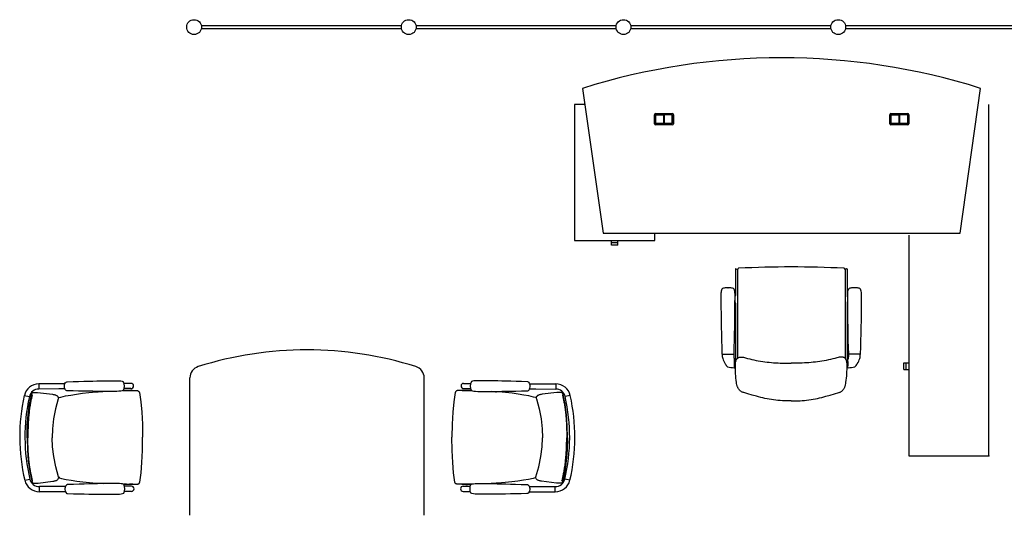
# Model space of a CAD drawing. Header units: millimetres. Extents: x 391350 to 515311, y -283575 to -199836.
# Tile 36 of 102: x 417280 to 422325, y -230721 to -228180. Entities that reach past the tile are written whole.
import ezdxf

# ---------------------------------------------------------------- set-up
doc = ezdxf.new("R2010")
doc.units = ezdxf.units.MM

msp = doc.modelspace()

# ---------------------------------------------------------------- linework, layer by layer
at = {"color": 0}
for p, q in [((418211.5, -228209.7), (419236.5, -228209.7)), ((419311.5, -228209.7), (420336.5, -228209.7)), ((420411.5, -228209.7), (421436.5, -228209.7)), ((421511.5, -228209.7), (422536.5, -228209.7)), ((419236.5, -228226.7), (418211.5, -228226.7)), ((420336.5, -228226.7), (419311.5, -228226.7)), ((421436.5, -228226.7), (420411.5, -228226.7)), ((422536.5, -228226.7), (421511.5, -228226.7)), ((420164.7, -228532.3), (420269.2, -229275.4)), ((422099.2, -229275.4), (422203.6, -228532.3)), ((420123.2, -228615.4), (420123.2, -229312.4)), ((420176.4, -228615.4), (420123.2, -228615.4)), ((422245.2, -230415.4), (422245.2, -228615.4)), ((420532.2, -228713.4), (420532.2, -228667.4)), ((420538.2, -228661.4), (420624.2, -228661.4)), ((420538.2, -228669.4), (420538.2, -228711.4)), ((420538.7, -228711.4), (420538.7, -228669.4)), ((420622.2, -228667.4), (420540.2, -228667.4)), ((420540.2, -228667.9), (420580.9, -228667.9)), ((420578.9, -228667.9), (420578.9, -228712.9)), ((420580.9, -228667.9), (420580.9, -228712.9)), ((420581.4, -228712.9), (420581.4, -228667.9)), ((420622.2, -228667.9), (420581.4, -228667.9)), ((420583.4, -228712.9), (420583.4, -228667.9)), ((420623.7, -228669.4), (420623.7, -228711.4)), ((420624.2, -228711.4), (420624.2, -228669.4)), ((420630.2, -228667.4), (420630.2, -228713.4)), ((421738.2, -228713.4), (421738.2, -228667.4)), ((421744.2, -228661.4), (421830.2, -228661.4)), ((421744.2, -228669.4), (421744.2, -228711.4)), ((421744.7, -228711.4), (421744.7, -228669.4)), ((421828.2, -228667.4), (421746.2, -228667.4)), ((421746.2, -228667.9), (421786.9, -228667.9)), ((421784.9, -228667.9), (421784.9, -228712.9)), ((421786.9, -228667.9), (421786.9, -228712.9)), ((421787.4, -228712.9), (421787.4, -228667.9)), ((421828.2, -228667.9), (421787.4, -228667.9)), ((421789.4, -228712.9), (421789.4, -228667.9)), ((421829.7, -228669.4), (421829.7, -228711.4)), ((421830.2, -228711.4), (421830.2, -228669.4)), ((421836.2, -228667.4), (421836.2, -228713.4)), ((420624.2, -228719.4), (420538.2, -228719.4)), ((420580.9, -228712.9), (420540.2, -228712.9)), ((420540.2, -228713.4), (420622.2, -228713.4)), ((420622.2, -228712.9), (420581.4, -228712.9)), ((421830.2, -228719.4), (421744.2, -228719.4)), ((421786.9, -228712.9), (421746.2, -228712.9)), ((421746.2, -228713.4), (421828.2, -228713.4)), ((421828.2, -228712.9), (421787.4, -228712.9)), ((420269.2, -229275.4), (422099.2, -229275.4)), ((420534.2, -229312.4), (420534.2, -229275.4)), ((420123.2, -229312.4), (420534.2, -229312.4)), ((420311.7, -229324.9), (420311.7, -229312.4)), ((420345.7, -229324.9), (420311.7, -229324.9)), ((420311.8, -229336.9), (420311.8, -229324.9)), ((420345.6, -229336.9), (420345.6, -229324.9)), ((420345.7, -229324.9), (420345.7, -229312.4)), ((421835.2, -229285.7), (421835.2, -230415.4)), ((420345.6, -229336.9), (420311.8, -229336.9)), ((420947.4, -229459), (420947.4, -229593.6)), ((420950.2, -229457.2), (420957.5, -229460.7)), ((420957.4, -229461.9), (420957.4, -229916.5)), ((421516.5, -229457.2), (421509.3, -229460.7)), ((421509.4, -229461.9), (421509.4, -229916.5)), ((421519.4, -229459), (421519.4, -229593.6)), ((420909.4, -229554.8, -0.1), (420908.4, -229554.8, -0.1)), ((420909.4, -229554.8, -0.1), (420910.4, -229554.8, -0.1)), ((421557.3, -229554.8, -0.1), (421556.3, -229554.8, -0.1)), ((421557.3, -229554.8, -0.1), (421558.3, -229554.8, -0.1)), ((420944.4, -229600.7), (420944.4, -229626.6)), ((420945.9, -229597.1), (420945.8, -229597.2)), ((420945.9, -229630.2), (420945.8, -229630.1)), ((420947.4, -229633.7), (420947.4, -229924)), ((421519.4, -229633.7), (421519.4, -229924)), ((421520.8, -229597.1), (421520.9, -229597.2)), ((421520.8, -229630.2), (421520.9, -229630.1)), ((421522.4, -229600.7), (421522.4, -229626.6)), ((420879.2, -229894.6, -0.1), (420939.6, -229894.6, -0.1)), ((420879.4, -229894.6, -0.1), (420879.4, -229897.5, -0.1)), ((420939.4, -229894.6, -0.1), (420939.4, -229908.4, -0.1)), ((420943.4, -229963, -0.1), (420943.4, -229924.6, -0.1)), ((420943.4, -229929.6, -0.1), (420946.4, -229934.6, -0.1)), ((420943.4, -229934.6, -0.1), (420943.4, -229954.6, -0.1)), ((420943.4, -229938.6, -0.1), (420943.4, -229936.9, -0.1)), ((420946.4, -229934.6, -0.1), (420946.4, -229937.6, -0.1)), ((421523.3, -229929.6, -0.1), (421520.3, -229934.6, -0.1)), ((421520.3, -229934.6, -0.1), (421520.3, -229937.6, -0.1)), ((421523.3, -229963, -0.1), (421523.3, -229924.6, -0.1)), ((421523.3, -229934.6, -0.1), (421523.3, -229954.6, -0.1)), ((421523.3, -229938.6, -0.1), (421523.3, -229936.9, -0.1)), ((421587.5, -229894.6, -0.1), (421527.1, -229894.6, -0.1)), ((421527.3, -229894.6, -0.1), (421527.3, -229908.4, -0.1)), ((421587.3, -229894.6, -0.1), (421587.3, -229897.5, -0.1)), ((420943.4, -229950.8, -0.1), (420943.4, -229938.6, -0.1)), ((420943.4, -229950.6, -0.1), (420943.4, -229952.4, -0.1)), ((420943.4, -229959.6, -0.1), (420946.4, -229954.6, -0.1)), ((420946.4, -229937.6, -0.1), (420946.4, -229951.6, -0.1)), ((420946.4, -229951.6, -0.1), (420946.4, -229954.6, -0.1)), ((421520.3, -229937.6, -0.1), (421520.3, -229951.6, -0.1)), ((421520.3, -229951.6, -0.1), (421520.3, -229954.6, -0.1)), ((421523.3, -229959.6, -0.1), (421520.3, -229954.6, -0.1)), ((421523.3, -229950.8, -0.1), (421523.3, -229938.6, -0.1)), ((421523.3, -229950.6, -0.1), (421523.3, -229952.4, -0.1)), ((421810.2, -229972.8), (421810.2, -229939)), ((421810.2, -229939), (421822.2, -229939)), ((421810.2, -229972.8), (421822.2, -229972.8)), ((421822.2, -229972.9), (421822.2, -229938.9)), ((421822.2, -229938.9), (421835.2, -229938.9)), ((421822.2, -229972.9), (421835.2, -229972.9)), ((418152.7, -230721.2), (418152.7, -230016.1)), ((419352.7, -230721.2), (419352.7, -230016.1)), ((417512.2, -230046.4, 0.3), (417378.6, -230047, 0.3)), ((417378.6, -230047, 0.3), (417378.7, -230073.7, 0.3)), ((417480.5, -230073.3, 0.3), (417378.7, -230073.7, 0.3)), ((417512.3, -230073.1, 0.3), (417480.5, -230073.3, 0.3)), ((417515.2, -230041, 0.3), (417515.2, -230041, 0.3)), ((417515.4, -230078.5, 0.3), (417515.4, -230078.5, 0.3)), ((417682.1, -230087.7, 0.3), (417707, -230086, 0.3)), ((417850.4, -230044.8, 0.3), (417815, -230045, 0.3)), ((417850.6, -230071.5, 0.3), (417815.2, -230071.7, 0.3)), ((417841.5, -230081, 0.3), (417857.5, -230081, 0.3)), ((417857.4, -230081, 0.3), (417864.7, -230081, 0.3)), ((417857.5, -230081, 0.3), (417858.9, -230081, 0.3)), ((417858.9, -230081, 0.3), (417865.2, -230081, 0.3)), ((417865.2, -230081, 0.3), (417869.6, -230081.1, 0.3)), ((419540.3, -230081, 0.3), (419535.9, -230081.1, 0.3)), ((419546.6, -230081, 0.3), (419540.3, -230081, 0.3)), ((419548, -230081, 0.3), (419540.8, -230081, 0.3)), ((419547.9, -230081, 0.3), (419546.6, -230081, 0.3)), ((419563.9, -230081, 0.3), (419547.9, -230081, 0.3)), ((419554.9, -230071.5, 0.3), (419590.3, -230071.7, 0.3)), ((419555, -230044.8, 0.3), (419590.4, -230045, 0.3)), ((419723.4, -230087.7, 0.3), (419698.4, -230086, 0.3)), ((419890.1, -230078.5, 0.3), (419890.1, -230078.5, 0.3)), ((419890.2, -230041, 0.3), (419890.2, -230041, 0.3)), ((419893.1, -230073.1, 0.3), (419924.9, -230073.3, 0.3)), ((419893.2, -230046.4, 0.3), (420026.8, -230047, 0.3)), ((419924.9, -230073.3, 0.3), (420026.7, -230073.7, 0.3)), ((420026.8, -230047, 0.3), (420026.7, -230073.7, 0.3)), ((417304.1, -230106.8, 0.3), (417330.2, -230112.7, 0.3)), ((417340.7, -230103.1, 0.3), (417340.7, -230103.1, 0.3)), ((417344.3, -230094.1, 0.3), (417345.5, -230092.7, 0.3)), ((417345.5, -230092.7, 0.3), (417347, -230091.7, 0.3)), ((417347, -230091.7, 0.3), (417348.7, -230091.1, 0.3)), ((417348.7, -230091.1, 0.3), (417349.2, -230091.1, 0.3)), ((417349.2, -230091.1, 0.3), (417358.2, -230090.7, 0.3)), ((417477.9, -230123.7, 0.3), (417477.9, -230123.7, 0.3)), ((417478.2, -230118.1, 0.3), (417480.3, -230117.5, 0.3)), ((417480.9, -230117.4, 0.3), (417480.3, -230117.5, 0.3)), ((417893.4, -230092.1, 0.3), (417893.4, -230092.1, 0.3)), ((419512.1, -230092.1, 0.3), (419512.1, -230092.1, 0.3)), ((419924.5, -230117.4, 0.3), (419925.2, -230117.5, 0.3)), ((419927.3, -230118.1, 0.3), (419925.2, -230117.5, 0.3)), ((419927.5, -230123.7, 0.3), (419927.5, -230123.7, 0.3)), ((420056.3, -230091.1, 0.3), (420047.3, -230090.7, 0.3)), ((420056.7, -230091.1, 0.3), (420056.3, -230091.1, 0.3)), ((420058.5, -230091.7, 0.3), (420056.7, -230091.1, 0.3)), ((420060, -230092.7, 0.3), (420058.5, -230091.7, 0.3)), ((420061.2, -230094.1, 0.3), (420060, -230092.7, 0.3)), ((420064.7, -230103.1, 0.3), (420064.7, -230103.1, 0.3)), ((420101.3, -230106.8, 0.3), (420075.3, -230112.7, 0.3)), ((421233.4, -230134.8), (421233.3, -230134.8)), ((421233.3, -230134.8), (421233.4, -230134.8)), ((421835.2, -230415.4), (422245.2, -230415.4)), ((417306.2, -230541.6, 0.3), (417332.2, -230535.5, 0.3)), ((417479.8, -230523.1, 0.3), (417479.8, -230523.1, 0.3)), ((417480.1, -230528.8, 0.3), (417482.2, -230529.3, 0.3)), ((417482.9, -230529.4, 0.3), (417482.2, -230529.3, 0.3)), ((419922.5, -230529.4, 0.3), (419923.2, -230529.3, 0.3)), ((419925.3, -230528.8, 0.3), (419923.2, -230529.3, 0.3)), ((419925.6, -230523.1, 0.3), (419925.6, -230523.1, 0.3)), ((420099.2, -230541.6, 0.3), (420073.2, -230535.5, 0.3)), ((417342.8, -230545.1, 0.3), (417342.8, -230545.1, 0.3)), ((417346.5, -230554, 0.3), (417347.7, -230555.4, 0.3)), ((417347.7, -230555.4, 0.3), (417349.2, -230556.4, 0.3)), ((417349.2, -230556.4, 0.3), (417350.9, -230556.9, 0.3)), ((417350.9, -230556.9, 0.3), (417351.4, -230557, 0.3)), ((417351.4, -230557, 0.3), (417360.4, -230557.2, 0.3)), ((417482.9, -230573.6, 0.3), (417381.1, -230574, 0.3)), ((417381.2, -230600.7, 0.3), (417381.1, -230574, 0.3)), ((417514.7, -230573.4, 0.3), (417482.9, -230573.6, 0.3)), ((417517.7, -230568, 0.3), (417517.7, -230568, 0.3)), ((417684.3, -230557.2, 0.3), (417709.3, -230558.6, 0.3)), ((417852.9, -230571.8, 0.3), (417817.5, -230572, 0.3)), ((417843.8, -230562.3, 0.3), (417859.8, -230562.2, 0.3)), ((417859.7, -230562.2, 0.3), (417867, -230562.1, 0.3)), ((417859.8, -230562.2, 0.3), (417861.1, -230562.2, 0.3)), ((417861.1, -230562.2, 0.3), (417867.5, -230562.1, 0.3)), ((417867.5, -230562.1, 0.3), (417871.8, -230562.1, 0.3)), ((417895.5, -230550.8, 0.3), (417895.5, -230550.8, 0.3)), ((419509.9, -230550.8, 0.3), (419509.9, -230550.8, 0.3)), ((419538, -230562.1, 0.3), (419533.6, -230562.1, 0.3)), ((419544.3, -230562.2, 0.3), (419538, -230562.1, 0.3)), ((419545.7, -230562.2, 0.3), (419538.5, -230562.1, 0.3)), ((419545.6, -230562.2, 0.3), (419544.3, -230562.2, 0.3)), ((419561.6, -230562.3, 0.3), (419545.6, -230562.2, 0.3)), ((419552.5, -230571.8, 0.3), (419587.9, -230572, 0.3)), ((419721.1, -230557.2, 0.3), (419696.2, -230558.6, 0.3)), ((419887.7, -230568, 0.3), (419887.7, -230568, 0.3)), ((419890.7, -230573.4, 0.3), (419922.5, -230573.6, 0.3)), ((419922.5, -230573.6, 0.3), (420024.3, -230574, 0.3)), ((420024.2, -230600.7, 0.3), (420024.3, -230574, 0.3)), ((420054.1, -230557, 0.3), (420045, -230557.2, 0.3)), ((420054.5, -230556.9, 0.3), (420054.1, -230557, 0.3)), ((420056.3, -230556.4, 0.3), (420054.5, -230556.9, 0.3)), ((420057.8, -230555.4, 0.3), (420056.3, -230556.4, 0.3)), ((420059, -230554, 0.3), (420057.8, -230555.4, 0.3)), ((420062.6, -230545.1, 0.3), (420062.6, -230545.1, 0.3)), ((417514.8, -230600.1, 0.3), (417381.2, -230600.7, 0.3)), ((417517.9, -230605.5, 0.3), (417517.9, -230605.5, 0.3)), ((417853.1, -230598.5, 0.3), (417817.7, -230598.7, 0.3)), ((419552.4, -230598.5, 0.3), (419587.8, -230598.7, 0.3)), ((419887.6, -230605.5, 0.3), (419887.6, -230605.5, 0.3)), ((419890.6, -230600.1, 0.3), (420024.2, -230600.7, 0.3))]:
    msp.add_line(p, q, dxfattribs=at)
at = {"color": 0, "flags": 128}
msp.add_lwpolyline([(421233.4, -230134.7), (421222.1, -230134.7), (421210.8, -230134.5), (421199.5, -230134.2), (421188.2, -230133.6), (421176.9, -230132.9), (421165.6, -230131.9), (421154.4, -230130.8), (421143.2, -230129.4), (421132, -230127.8), (421120.9, -230126), (421109.8, -230124), (421098.8, -230121.8), (421087.9, -230119.3), (421077, -230116.7), (421066.1, -230113.9), (421055.3, -230110.9), (421033.6, -230104.8), (421011.8, -230098.5), (420989.8, -230092.1), (420987.1, -230091.2), (420984.5, -230090.2), (420981.9, -230089.1), (420979.4, -230087.8), (420977, -230086.4), (420974.7, -230084.8), (420972.5, -230083), (420970.4, -230081.1), (420968.5, -230079), (420966.6, -230076.9), (420964.9, -230074.6), (420963.3, -230072.3), (420961.8, -230069.8), (420960.5, -230067.3), (420959.2, -230064.8), (420958.1, -230062.2), (420957.1, -230059.6), (420956.2, -230056.9), (420955.5, -230054.2), (420954.8, -230051.4), (420953.7, -230045.9), (420952.8, -230040.3), (420951.3, -230029.1), (420950.1, -230017.8), (420949.1, -230006.6), (420948.3, -229995.5), (420947.6, -229984.4), (420947.2, -229973.2), (420947.1, -229961.8), (420947.1, -229956.1), (420947.2, -229950.3), (420947.5, -229944.5), (420948, -229938.6), (420948.4, -229935.8), (420948.9, -229933), (420949.6, -229930.2), (420950.4, -229927.5), (420951.5, -229925), (420952.7, -229922.5), (420954.2, -229920.1), (420956, -229917.9), (420958, -229915.9), (420959.1, -229915), (420960.2, -229914.2), (420961.4, -229913.4), (420962.7, -229912.8), (420965.3, -229911.7), (420968, -229910.9), (420970.8, -229910.3), (420973.7, -229910), (420976.6, -229909.8), (420979.5, -229909.9), (420982.4, -229910.1), (420985.2, -229910.4), (420988, -229910.8), (420993.5, -229912), (420999, -229913.5), (421009.8, -229916.7), (421020.6, -229919.7), (421031.6, -229922.4), (421042.6, -229924.9), (421053.7, -229927.1), (421064.8, -229929.1), (421075.9, -229930.9), (421087.1, -229932.6), (421098.3, -229934.1), (421109.5, -229935.5), (421120.7, -229936.7), (421131.9, -229937.8), (421143.2, -229938.7), (421154.4, -229939.4), (421165.7, -229940.1), (421177, -229940.6), (421188.2, -229940.9), (421210.8, -229941.4), (421233.4, -229941.8)], dxfattribs=at)
at = {"color": 0, "extrusion": (0, 0, -1), "flags": 128}
msp.add_lwpolyline([(-421233.4, -230134.7), (-421244.6, -230134.7), (-421255.9, -230134.5), (-421267.2, -230134.2), (-421278.5, -230133.6), (-421289.8, -230132.9), (-421301.1, -230131.9), (-421312.3, -230130.8), (-421323.5, -230129.4), (-421334.7, -230127.8), (-421345.8, -230126), (-421356.9, -230124), (-421367.9, -230121.8), (-421378.8, -230119.3), (-421389.7, -230116.7), (-421400.6, -230113.9), (-421411.5, -230110.9), (-421433.1, -230104.8), (-421454.9, -230098.5), (-421476.9, -230092.1), (-421479.6, -230091.2), (-421482.2, -230090.2), (-421484.8, -230089.1), (-421487.3, -230087.8), (-421489.7, -230086.4), (-421492, -230084.8), (-421494.2, -230083), (-421496.3, -230081.1), (-421498.2, -230079), (-421500.1, -230076.9), (-421501.8, -230074.6), (-421503.4, -230072.3), (-421504.9, -230069.8), (-421506.2, -230067.3), (-421507.5, -230064.8), (-421508.6, -230062.2), (-421509.6, -230059.6), (-421510.5, -230056.9), (-421511.2, -230054.2), (-421511.9, -230051.4), (-421513, -230045.9), (-421513.9, -230040.3), (-421515.4, -230029.1), (-421516.6, -230017.8), (-421517.6, -230006.6), (-421518.5, -229995.5), (-421519.1, -229984.4), (-421519.5, -229973.2), (-421519.7, -229961.8), (-421519.6, -229956.1), (-421519.5, -229950.3), (-421519.2, -229944.5), (-421518.8, -229938.6), (-421518.4, -229935.8), (-421517.8, -229933), (-421517.2, -229930.2), (-421516.3, -229927.5), (-421515.3, -229925), (-421514, -229922.5), (-421512.5, -229920.1), (-421510.7, -229917.9), (-421508.7, -229915.9), (-421507.6, -229915), (-421506.5, -229914.2), (-421505.3, -229913.4), (-421504, -229912.8), (-421501.4, -229911.7), (-421498.7, -229910.9), (-421495.9, -229910.3), (-421493, -229910), (-421490.1, -229909.8), (-421487.2, -229909.9), (-421484.3, -229910.1), (-421481.5, -229910.4), (-421478.7, -229910.8), (-421473.2, -229912), (-421467.8, -229913.5), (-421456.9, -229916.7), (-421446.1, -229919.7), (-421435.1, -229922.4), (-421424.1, -229924.9), (-421413, -229927.1), (-421401.9, -229929.1), (-421390.8, -229930.9), (-421379.6, -229932.6), (-421368.4, -229934.1), (-421357.2, -229935.5), (-421346, -229936.7), (-421334.8, -229937.8), (-421323.5, -229938.7), (-421312.3, -229939.4), (-421301, -229940.1), (-421289.7, -229940.6), (-421278.5, -229940.9), (-421255.9, -229941.4), (-421233.4, -229941.8)], dxfattribs=at)
at = {"color": 0, "elevation": 0.3}
for points in [[(417515.2, -230041), (417516.4, -230039.5), (417518.7, -230037.9), (417521.3, -230036.9), (417523.3, -230036.6)], [(417523.3, -230036.6), (417553.6, -230035.7), (417582.1, -230034.8), (417608.3, -230034), (417632.5, -230033.4), (417655, -230032.8), (417676, -230032.3), (417695.8, -230031.8), (417714.4, -230031.5), (417731.9, -230031.2), (417748.5, -230030.9), (417763.9, -230030.9), (417777.5, -230031), (417788.9, -230031.5), (417798, -230032.3), (417805.2, -230033.5), (417810.8, -230035.4)], [(419882.2, -230036.6), (419851.8, -230035.7), (419823.3, -230034.8), (419797.2, -230034), (419773, -230033.4), (419750.5, -230032.8), (419729.4, -230032.3), (419709.7, -230031.8), (419691.1, -230031.5), (419673.5, -230031.2), (419657, -230030.9), (419641.6, -230030.9), (419627.9, -230031), (419616.6, -230031.5), (419607.5, -230032.3), (419600.2, -230033.5), (419594.6, -230035.4)], [(419890.2, -230041), (419889, -230039.5), (419886.8, -230037.9), (419884.1, -230036.9), (419882.2, -230036.6)], [(417480.9, -230117.4), (417492, -230114.7), (417515.9, -230109.4), (417542.2, -230104.4), (417570.8, -230099.7), (417601.8, -230095.4), (417635.4, -230091.6), (417672.2, -230088.4), (417682.1, -230087.7)], [(417515.4, -230078.5), (417512.7, -230074), (417510.6, -230068.5), (417509.5, -230062.7), (417509.5, -230056.9), (417510.5, -230051.1), (417512.5, -230045.5), (417515.2, -230041)], [(417523.5, -230082.8), (417521.6, -230082.6), (417519, -230081.6), (417516.7, -230080), (417515.4, -230078.5)], [(417811, -230081.2), (417805.5, -230083.2), (417798.3, -230084.5), (417789.2, -230085.4), (417777.8, -230085.9), (417764.2, -230086.3), (417748.8, -230086.3), (417732.2, -230086.3), (417714.7, -230086.1), (417696.1, -230085.9), (417676.3, -230085.7), (417655.3, -230085.4), (417632.8, -230085), (417608.6, -230084.6), (417582.4, -230084), (417553.9, -230083.4), (417523.5, -230082.8)], [(417810.3, -230081.5), (417819, -230081.3), (417841.5, -230081)], [(417869.6, -230081.1), (417871.4, -230081.1), (417873.1, -230081.1), (417874.7, -230081.1), (417876.2, -230081.1), (417877.6, -230081.2), (417878.9, -230081.2), (417880.1, -230081.3), (417881.3, -230081.4), (417882.6, -230081.6), (417883.9, -230081.9), (417885.4, -230082.4), (417886.8, -230083), (417888.2, -230083.9), (417889.5, -230085), (417890.8, -230086.4), (417891.8, -230088), (417892.7, -230089.8), (417893.3, -230091.7), (417893.4, -230092.1)], [(419535.9, -230081.1), (419534.1, -230081.1), (419532.3, -230081.1), (419530.7, -230081.1), (419529.2, -230081.1), (419527.8, -230081.2), (419526.5, -230081.2), (419525.3, -230081.3), (419524.1, -230081.4), (419522.9, -230081.6), (419521.5, -230081.9), (419520.1, -230082.4), (419518.6, -230083), (419517.3, -230083.9), (419515.9, -230085), (419514.7, -230086.4), (419513.6, -230088), (419512.7, -230089.8), (419512.1, -230091.7), (419512.1, -230092.1)], [(419595.1, -230081.5), (419586.4, -230081.3), (419563.9, -230081)], [(419594.4, -230081.2), (419600, -230083.2), (419607.2, -230084.5), (419616.3, -230085.4), (419627.6, -230085.9), (419641.3, -230086.3), (419656.6, -230086.3), (419673.2, -230086.3), (419690.8, -230086.1), (419709.3, -230085.9), (419729.1, -230085.7), (419750.2, -230085.4), (419772.7, -230085), (419796.9, -230084.6), (419823, -230084), (419851.5, -230083.4), (419881.9, -230082.8)], [(419924.5, -230117.4), (419913.4, -230114.7), (419889.5, -230109.4), (419863.3, -230104.4), (419834.7, -230099.7), (419803.6, -230095.4), (419770.1, -230091.6), (419733.3, -230088.4), (419723.4, -230087.7)], [(419881.9, -230082.8), (419883.8, -230082.6), (419886.5, -230081.6), (419888.8, -230080), (419890.1, -230078.5)], [(419890.1, -230078.5), (419892.7, -230074), (419894.9, -230068.5), (419895.9, -230062.7), (419896, -230056.9), (419895, -230051.1), (419892.9, -230045.5), (419890.2, -230041)], [(417318.6, -230324.2), (417319.5, -230263.7), (417323.4, -230205.7), (417330.7, -230151.7), (417340.7, -230103.1)], [(417340.7, -230103.1), (417341.3, -230100.8), (417342.3, -230098.1), (417343.2, -230095.9), (417344.3, -230094.1)], [(417358.4, -230090.7), (417372.3, -230091.7), (417448.7, -230100.3)], [(417477.9, -230123.7), (417464.3, -230174.8), (417454.1, -230227.3), (417448.4, -230277.5), (417446.8, -230323.6)], [(417448.7, -230100.3), (417452.7, -230101.1), (417456.5, -230102), (417460, -230102.9), (417463.2, -230103.9), (417466.1, -230105), (417468.8, -230106.2), (417471.3, -230107.6), (417473.9, -230109.6), (417476.3, -230112.5), (417478, -230116.5), (417478.4, -230121.1), (417477.9, -230123.7)], [(417893.4, -230092.1), (417900.4, -230139.3), (417905.4, -230192.9), (417908.9, -230253.1), (417910.4, -230321.4)], [(419512.1, -230092.1), (419505.1, -230139.3), (419500, -230192.9), (419496.6, -230253.1), (419495, -230321.4)], [(419956.8, -230100.3), (419952.7, -230101.1), (419948.9, -230102), (419945.4, -230102.9), (419942.2, -230103.9), (419939.3, -230105), (419936.6, -230106.2), (419934.1, -230107.6), (419931.6, -230109.6), (419929.1, -230112.5), (419927.4, -230116.5), (419927, -230121.1), (419927.5, -230123.7)], [(419927.5, -230123.7), (419941.1, -230174.8), (419951.4, -230227.3), (419957.1, -230277.5), (419958.6, -230323.6)], [(420047.1, -230090.7), (420033.1, -230091.7), (419956.8, -230100.3)], [(420064.7, -230103.1), (420064.1, -230100.8), (420063.2, -230098.1), (420062.2, -230095.9), (420061.2, -230094.1)], [(420086.9, -230324.2), (420086, -230263.7), (420082, -230205.7), (420074.8, -230151.7), (420064.7, -230103.1)], [(417318.6, -230324.2), (417320.1, -230384.7), (417324.6, -230442.6), (417332.3, -230496.6), (417342.8, -230545.1)], [(417479.8, -230523.1), (417465.7, -230472.2), (417455, -230419.7), (417448.8, -230369.6), (417446.8, -230323.6)], [(417895.5, -230550.8), (417902.1, -230503.5), (417906.6, -230449.9), (417909.5, -230389.6), (417910.4, -230321.4)], [(419509.9, -230550.8), (419503.3, -230503.5), (419498.8, -230449.9), (419495.9, -230389.6), (419495, -230321.4)], [(419925.6, -230523.1), (419939.7, -230472.2), (419950.5, -230419.7), (419956.6, -230369.6), (419958.6, -230323.6)], [(420086.9, -230324.2), (420085.4, -230384.7), (420080.9, -230442.6), (420073.1, -230496.6), (420062.6, -230545.1)], [(417450.8, -230546.8), (417454.9, -230546), (417458.6, -230545), (417462.1, -230544.1), (417465.3, -230543.1), (417468.2, -230542), (417470.9, -230540.7), (417473.4, -230539.2), (417475.9, -230537.2), (417478.3, -230534.3), (417480, -230530.3), (417480.3, -230525.8), (417479.8, -230523.1)], [(417482.9, -230529.4), (417494, -230532), (417518, -230537.1), (417544.3, -230541.8), (417572.9, -230546.3), (417604, -230550.3), (417637.6, -230553.7), (417674.4, -230556.6), (417684.3, -230557.2)], [(419922.5, -230529.4), (419911.4, -230532), (419887.5, -230537.1), (419861.2, -230541.8), (419832.5, -230546.3), (419801.5, -230550.3), (419767.9, -230553.7), (419731, -230556.6), (419721.1, -230557.2)], [(419954.7, -230546.8), (419950.6, -230546), (419946.8, -230545), (419943.3, -230544.1), (419940.1, -230543.1), (419937.2, -230542), (419934.6, -230540.7), (419932, -230539.2), (419929.5, -230537.2), (419927.1, -230534.3), (419925.4, -230530.3), (419925.1, -230525.8), (419925.6, -230523.1)], [(417342.8, -230545.1), (417343.5, -230547.3), (417344.4, -230550), (417345.4, -230552.2), (417346.5, -230554)], [(417360.6, -230557.2), (417374.5, -230556.1), (417450.8, -230546.8)], [(417517.7, -230568), (417515.1, -230572.5), (417513, -230578), (417512, -230583.8), (417512, -230589.7), (417513.1, -230595.4), (417515.2, -230601), (417517.9, -230605.5)], [(417525.8, -230563.6), (417523.9, -230563.8), (417521.3, -230564.8), (417519, -230566.5), (417517.7, -230568)], [(417813.3, -230562.4), (417807.7, -230560.5), (417800.5, -230559.3), (417791.4, -230558.5), (417780.1, -230558), (417766.4, -230557.9), (417751, -230557.9), (417734.5, -230558.2), (417716.9, -230558.5), (417698.3, -230558.8), (417678.6, -230559.3), (417657.5, -230559.8), (417635, -230560.4), (417610.8, -230561), (417584.7, -230561.8), (417556.2, -230562.7), (417525.8, -230563.6)], [(417812.6, -230562.2), (417821.3, -230562.3), (417843.8, -230562.3)], [(417871.8, -230562.1), (417873.7, -230562), (417875.4, -230562), (417877, -230562), (417878.5, -230561.9), (417879.9, -230561.8), (417881.2, -230561.8), (417882.4, -230561.7), (417883.6, -230561.6), (417884.8, -230561.4), (417886.2, -230561.1), (417887.6, -230560.6), (417889.1, -230559.9), (417890.4, -230559), (417891.8, -230557.9), (417893, -230556.5), (417894.1, -230554.9), (417894.9, -230553.1), (417895.5, -230551.2), (417895.5, -230550.8)], [(419533.6, -230562.1), (419531.8, -230562), (419530.1, -230562), (419528.5, -230562), (419527, -230561.9), (419525.6, -230561.8), (419524.3, -230561.8), (419523, -230561.7), (419521.8, -230561.6), (419520.6, -230561.4), (419519.2, -230561.1), (419517.8, -230560.6), (419516.4, -230559.9), (419515, -230559), (419513.7, -230557.9), (419512.4, -230556.5), (419511.4, -230554.9), (419510.5, -230553.1), (419510, -230551.2), (419509.9, -230550.8)], [(419592.8, -230562.2), (419584.1, -230562.3), (419561.6, -230562.3)], [(419592.1, -230562.4), (419597.7, -230560.5), (419604.9, -230559.3), (419614, -230558.5), (419625.4, -230558), (419639, -230557.9), (419654.4, -230557.9), (419671, -230558.2), (419688.5, -230558.5), (419707.1, -230558.8), (419726.8, -230559.3), (419747.9, -230559.8), (419770.4, -230560.4), (419794.6, -230561), (419820.8, -230561.8), (419849.2, -230562.7), (419879.7, -230563.6)], [(419879.7, -230563.6), (419881.5, -230563.8), (419884.2, -230564.8), (419886.5, -230566.5), (419887.7, -230568)], [(419887.7, -230568), (419890.4, -230572.5), (419892.4, -230578), (419893.5, -230583.8), (419893.4, -230589.7), (419892.4, -230595.4), (419890.3, -230601), (419887.6, -230605.5)], [(420044.9, -230557.2), (420030.9, -230556.1), (419954.7, -230546.8)], [(420062.6, -230545.1), (420062, -230547.3), (420061, -230550), (420060, -230552.2), (420059, -230554)], [(417517.9, -230605.5), (417519.1, -230606.9), (417521.4, -230608.6), (417524.1, -230609.6), (417526, -230609.8)], [(417526, -230609.8), (417556.4, -230610.4), (417584.9, -230611), (417611, -230611.6), (417635.2, -230612), (417657.7, -230612.4), (417678.8, -230612.7), (417698.5, -230612.9), (417717.1, -230613.1), (417734.7, -230613.3), (417751.2, -230613.3), (417766.6, -230613.2), (417780.3, -230612.9), (417791.7, -230612.4), (417800.7, -230611.5), (417807.9, -230610.2), (417813.5, -230608.2)], [(419879.4, -230609.8), (419849.1, -230610.4), (419820.6, -230611), (419794.4, -230611.6), (419770.2, -230612), (419747.7, -230612.4), (419726.7, -230612.7), (419706.9, -230612.9), (419688.3, -230613.1), (419670.8, -230613.3), (419654.2, -230613.3), (419638.8, -230613.2), (419625.1, -230612.9), (419613.8, -230612.4), (419604.7, -230611.5), (419597.5, -230610.2), (419591.9, -230608.2)], [(419887.6, -230605.5), (419886.3, -230606.9), (419884, -230608.6), (419881.4, -230609.6), (419879.4, -230609.8)]]:
    msp.add_lwpolyline(points, dxfattribs=at)
at = {"color": 0}
for centre in [(418174, -228218.2), (419274, -228218.2), (420374, -228218.2), (421474, -228218.2)]:
    msp.add_circle(centre, 38, dxfattribs=at)
for centre, radius, start, end in [((421184.2, -231765.6), 3390.2, 72.5003, 107.4997), ((420538.2, -228667.4), 6, 90, 180), ((420540.2, -228669.4), 2, 90, 180), ((420540.2, -228669.4), 1.5, 90, 180), ((420622.2, -228669.4), 2, 0, 90), ((420622.2, -228669.4), 1.5, 0, 90), ((420624.2, -228667.4), 6, 0, 90), ((421744.2, -228667.4), 6, 90, 180), ((421746.2, -228669.4), 2, 90, 180), ((421746.2, -228669.4), 1.5, 90, 180), ((421828.2, -228669.4), 2, 0, 90), ((421828.2, -228669.4), 1.5, 0, 90), ((421830.2, -228667.4), 6, 0, 90), ((420538.2, -228713.4), 6, 180, 270), ((420540.2, -228711.4), 2, 180, 270), ((420540.2, -228711.4), 1.5, 180, 270), ((420622.2, -228711.4), 2, 270, 0), ((420622.2, -228711.4), 1.5, 270, 0), ((420624.2, -228713.4), 6, 270, 0), ((421744.2, -228713.4), 6, 180, 270), ((421746.2, -228711.4), 2, 180, 270), ((421746.2, -228711.4), 1.5, 180, 270), ((421828.2, -228711.4), 2, 270, 0), ((421828.2, -228711.4), 1.5, 270, 0), ((421830.2, -228713.4), 6, 270, 0), ((420949.4, -229459), 2, 64.1492, 180), ((420964.4, -229461.9), 7, 93.0846, 180), ((421233.4, -234453.7), 5006, 90, 93.0846), ((421233.4, -234453.7), 5006, 86.9154, 90), ((421502.4, -229461.9), 7, 0, 86.9154), ((421517.4, -229459), 2, 0, 115.8508), ((422135.2, -229604.8, -0.1), 1261.9, 178.8285, 180.7164), ((420911.1, -229579.1, -0.1), 37.4, 159.7407, 179.7876), ((420888.8, -229570.7, -0.1), 13.7, 121.5291, 160.5701), ((420893.4, -229578.3, -0.1), 22.5, 97.9869, 121.2718), ((420901.2, -229615, -0.1), 59.9, 92.607, 100.5296), ((420910.7, -229791.5, -0.1), 236.7, 90.5676, 92.9749), ((420908, -229791.5, -0.1), 236.7, 87.0251, 89.4324), ((420917.6, -229615, -0.1), 59.9, 79.4704, 87.393), ((420925.4, -229578.3, -0.1), 22.5, 58.7282, 82.0131), ((420929.9, -229570.7, -0.1), 13.7, 19.4299, 58.4709), ((420907.7, -229579.1, -0.1), 37.4, 0.2124, 20.2593), ((419683.5, -229604.8, -0.1), 1261.9, 359.2836, 1.1715), ((422783.2, -229604.8, -0.1), 1261.9, 178.8285, 180.7164), ((421559, -229579.1, -0.1), 37.4, 159.7407, 179.7876), ((421536.8, -229570.7, -0.1), 13.7, 121.5291, 160.5701), ((421541.3, -229578.3, -0.1), 22.5, 97.9869, 121.2718), ((421549.1, -229615, -0.1), 59.9, 92.607, 100.5296), ((421558.7, -229791.5, -0.1), 236.7, 90.5676, 92.9749), ((421556, -229791.5, -0.1), 236.7, 87.0251, 89.4324), ((421565.6, -229615, -0.1), 59.9, 79.4704, 87.393), ((421573.3, -229578.3, -0.1), 22.5, 58.7282, 82.0131), ((421577.9, -229570.7, -0.1), 13.7, 19.4299, 58.4709), ((421555.6, -229579.1, -0.1), 37.4, 0.2124, 20.2593), ((420331.5, -229604.8, -0.1), 1261.9, 359.2836, 1.1715), ((427773.5, -229633.5, -0.1), 6900, 179.89269, 182.16248), ((414045.2, -229633.5, -0.1), 6900, 357.83752, 0.10731), ((420949.4, -229600.7), 5, 135, 180), ((420949.4, -229626.6), 5, 180, 225), ((420942.4, -229593.6), 5, 315, 0), ((420942.4, -229633.7), 5, 0, 45), ((421524.4, -229593.6), 5, 180, 225), ((421524.4, -229633.7), 5, 135, 180), ((421517.4, -229600.7), 5, 0, 45), ((421517.4, -229626.6), 5, 315, 0), ((428421.5, -229633.5, -0.1), 6900, 179.89269, 182.16248), ((414693.2, -229633.5, -0.1), 6900, 357.83752, 0.10731), ((418752.7, -231722.7), 1850, 72.4417, 107.5583), ((420879.2, -229893.8, -0.1), 0.8, 182.1625, 270), ((420949.4, -229897.5, -0.1), 70, 180, 196.1237), ((420978.2, -229889.2, -0.1), 100, 196.1237, 213.806), ((420974.4, -229908.4, -0.1), 35, 180, 207.6604), ((420939.6, -229893.8, -0.1), 0.8, 270, 357.8375), ((420963.4, -229924), 16, 180, 207.9094), ((421503.4, -229924), 16, 332.0906, 0), ((421492.3, -229908.4, -0.1), 35, 332.3396, 0), ((421527.1, -229893.8, -0.1), 0.8, 182.1625, 270), ((421488.5, -229889.2, -0.1), 100, 326.194, 343.8763), ((421517.3, -229897.5, -0.1), 70, 343.8763, 0), ((421587.5, -229893.8, -0.1), 0.8, 270, 357.8375), ((418212.7, -230016.1), 60, 107.5583, 180), ((419292.7, -230016.1), 60, 0, 72.4417), ((421019.7, -229861.4, -0.1), 150, 213.806, 221.1159), ((421019.7, -229861.4, -0.1), 150, 221.1159, 221.1825), ((420907.1, -229959.7, -0.1), 0.5, 221.1159, 259.5623), ((420961.4, -229665.1, -0.1), 300, 259.529, 259.5623), ((420961.4, -229665.1, -0.1), 300, 259.5623, 266.2553), ((420941.9, -229963, -0.1), 1.5, 266.2553, 0), ((421524.8, -229963, -0.1), 1.5, 180, 273.7447), ((421505.3, -229665.1, -0.1), 300, 273.7447, 280.4377), ((421559.6, -229959.7, -0.1), 0.5, 280.4377, 318.8841), ((421505.3, -229665.1, -0.1), 300, 280.4377, 280.471), ((421447, -229861.4, -0.1), 150, 318.8175, 318.8841), ((421447, -229861.4, -0.1), 150, 318.8841, 326.194), ((417771.6, -230058.5, 0.3), 45.5, 329.7366, 30.4627), ((419633.9, -230058.5, 0.3), 45.5, 149.5373, 210.2634), ((417379, -230123.7, 0.3), 76.7, 90.2726, 167.2763), ((417379, -230123.7, 0.3), 50, 90.2726, 167.2763), ((417850.5, -230058.1, 0.3), 13.3, 270.2726, 90.2726), ((419554.9, -230058.1, 0.3), 13.3, 89.7274, 269.7274), ((420026.5, -230123.7, 0.3), 50, 12.7237, 89.7274), ((420026.5, -230123.7, 0.3), 76.7, 12.7237, 89.7274), ((418247.1, -230319.8, 0.3), 966.7, 167.2763, 193.2688), ((418247.1, -230319.8, 0.3), 940, 167.2763, 193.2688), ((419158.3, -230319.8, 0.3), 940, 346.7312, 12.7237), ((419158.3, -230319.8, 0.3), 966.7, 346.7312, 12.7237), ((417380.9, -230524, 0.3), 76.7, 193.2688, 270.2726), ((417380.9, -230524, 0.3), 50, 193.2688, 270.2726), ((420024.6, -230524, 0.3), 76.7, 269.7274, 346.7312), ((420024.6, -230524, 0.3), 50, 269.7274, 346.7312), ((417774.1, -230585.5, 0.3), 45.5, 330.0824, 30.8086), ((417853, -230585.1, 0.3), 13.3, 270.2726, 90.2726), ((419552.4, -230585.1, 0.3), 13.3, 89.7274, 269.7274), ((419631.4, -230585.5, 0.3), 45.5, 149.1914, 209.9176)]:
    msp.add_arc(centre, radius, start, end, dxfattribs=at)
for points, start_tangent, end_tangent in [([(417706.9, -230086, 0.3), (417700.3, -230086.4, 0.3), (417686.9, -230087.3, 0.3), (417682.1, -230087.7, 0.3)], (-0.998096, -0.061673), (-0.997416, -0.071843)), ([(417857.4, -230081, 0.3), (417854.9, -230081, 0.3), (417845.6, -230081, 0.3), (417837, -230081.1, 0.3), (417829.1, -230081.1, 0.3), (417822, -230081.2, 0.3), (417815.6, -230081.3, 0.3), (417811, -230081.4, 0.3)], (-0.999996, 0.002717), (-0.999743, -0.022665)), ([(417864.7, -230081, 0.3), (417867.8, -230081, 0.3), (417869, -230081, 0.3)], (1, 0.000749), (0.999991, -0.004128)), ([(417344.5, -230103.5, 0.3), (417342.8, -230110.6, 0.3), (417341, -230118.3, 0.3), (417339.2, -230126.8, 0.3), (417337.3, -230136.2, 0.3), (417335.4, -230146.7, 0.3), (417333.4, -230158.3, 0.3), (417331.5, -230171, 0.3), (417329.7, -230184.5, 0.3), (417328.1, -230198.2, 0.3), (417326.8, -230211.2, 0.3), (417325.7, -230223, 0.3), (417324.9, -230234.5, 0.3), (417324.2, -230246.4, 0.3), (417323.5, -230259.4, 0.3), (417323, -230274.3, 0.3), (417322.6, -230290.8, 0.3), (417322.4, -230308, 0.3), (417322.4, -230324.2, 0.3)], (-0.23541, -0.971896), (0.004698, -0.999989)), ([(417343.6, -230103.3, 0.3), (417343.1, -230103.2, 0.3), (417342, -230103, 0.3), (417341.2, -230103, 0.3), (417340.8, -230103, 0.3), (417340.8, -230103.1, 0.3)], (-0.981081, 0.193597), (0.029293, -0.999571)), ([(417344.5, -230103.5, 0.3), (417343.6, -230103.3, 0.3)], (-0.976015, 0.217704), (-0.981081, 0.193597)), ([(417480.3, -230117.5, 0.3), (417478.2, -230118.1, 0.3)], (-0.969582, -0.244765), (-0.968729, -0.248122)), ([(417346.6, -230544.6, 0.3), (417344.8, -230537.6, 0.3), (417343, -230529.8, 0.3), (417341.1, -230521.3, 0.3), (417339.1, -230511.9, 0.3), (417337.1, -230501.5, 0.3), (417335, -230489.9, 0.3), (417333, -230477.2, 0.3), (417331, -230463.8, 0.3), (417329.3, -230450.1, 0.3), (417327.8, -230437.1, 0.3), (417326.7, -230425.2, 0.3), (417325.7, -230413.8, 0.3), (417324.9, -230401.9, 0.3), (417324.1, -230388.9, 0.3), (417323.5, -230374, 0.3), (417322.9, -230357.5, 0.3), (417322.6, -230340.3, 0.3), (417322.4, -230324.2, 0.3)], (-0.244646, 0.969613), (-0.004816, 0.999988)), ([(417482.2, -230529.3, 0.3), (417480.1, -230528.8, 0.3)], (-0.971867, 0.23553), (-0.971045, 0.238895)), ([(417483, -230527.6, 0.3), (417480.2, -230527.6, 0.3)], (-0.999722, -0.023569), (-0.99962, 0.02756)), ([(417485.6, -230527.8, 0.3), (417485.1, -230527.7, 0.3), (417484.5, -230527.7, 0.3), (417484, -230527.6, 0.3), (417483.4, -230527.6, 0.3), (417483, -230527.6, 0.3)], (-0.982656, 0.185435), (-0.999705, -0.024278)), ([(417345.7, -230544.8, 0.3), (417345.2, -230544.9, 0.3), (417344.1, -230545.1, 0.3), (417343.3, -230545.2, 0.3), (417342.9, -230545.1, 0.3), (417342.9, -230545.1, 0.3)], (-0.979195, -0.202922), (0.019782, 0.999804)), ([(417346.6, -230544.6, 0.3), (417345.7, -230544.8, 0.3)], (-0.973899, -0.22698), (-0.979195, -0.202922)), ([(417709.2, -230558.6, 0.3), (417702.6, -230558.3, 0.3), (417689.1, -230557.5, 0.3), (417684.3, -230557.2, 0.3)], (-0.998638, 0.052174), (-0.998054, 0.062351)), ([(417859.7, -230562.2, 0.3), (417857.2, -230562.2, 0.3), (417847.9, -230562.3, 0.3), (417839.3, -230562.4, 0.3), (417831.4, -230562.4, 0.3), (417824.3, -230562.3, 0.3), (417817.9, -230562.3, 0.3), (417813.3, -230562.2, 0.3)], (-0.999925, -0.01223), (-0.999913, 0.013153)), ([(417867, -230562.1, 0.3), (417870.1, -230562.1, 0.3), (417871.3, -230562.1, 0.3)], (0.999962, 0.008765), (0.999907, 0.013642))]:
    msp.add_spline(points, degree=3, dxfattribs=dict(at, start_tangent=start_tangent, end_tangent=end_tangent))
for points, knots in [([(419540.8, -230081, 0.3), (419539.7, -230081, 0.3), (419538.3, -230081, 0.3), (419536.8, -230081, 0.3), (419536.4, -230081, 0.3)], [0, 0, 0, 0, 3.144716, 4.374955, 4.374955, 4.374955, 4.374955]), ([(419548, -230081, 0.3), (419548.9, -230081, 0.3), (419552.8, -230081, 0.3), (419559.6, -230081, 0.3), (419568.2, -230081, 0.3), (419576.1, -230081.1, 0.3), (419583.2, -230081.2, 0.3), (419589.2, -230081.3, 0.3), (419592.9, -230081.4, 0.3), (419594.4, -230081.4, 0.3)], [0, 0, 0, 0, 2.508809, 11.774259, 20.413863, 28.277147, 35.372913, 41.760594, 46.39044, 46.39044, 46.39044, 46.39044]), ([(419698.5, -230086, 0.3), (419700.7, -230086.2, 0.3), (419707.4, -230086.6, 0.3), (419715.7, -230087.1, 0.3), (419721.8, -230087.6, 0.3), (419723.4, -230087.7, 0.3)], [0, 0, 0, 0, 6.602502, 20.084004, 24.910806, 24.910806, 24.910806, 24.910806]), ([(420061, -230103.5, 0.3), (420061.5, -230105.8, 0.3), (420062.7, -230110.8, 0.3), (420064.5, -230118.6, 0.3), (420066.3, -230127.1, 0.3), (420068.2, -230136.6, 0.3), (420070.1, -230147.1, 0.3), (420072.1, -230158.6, 0.3), (420074, -230171.2, 0.3), (420075.8, -230184.5, 0.3), (420077.4, -230197.9, 0.3), (420078.7, -230210.8, 0.3), (420079.7, -230222.9, 0.3), (420080.6, -230234.6, 0.3), (420081.3, -230246.7, 0.3), (420082, -230260, 0.3), (420082.5, -230274.9, 0.3), (420082.9, -230291.1, 0.3), (420083, -230307.7, 0.3), (420083, -230318.8, 0.3), (420083, -230324.2, 0.3)], [0, 0, 0, 0, 7.282537, 15.221161, 23.935757, 33.543876, 44.164639, 55.911564, 68.778606, 82.382173, 96.154559, 109.275035, 121.159997, 132.603251, 144.532305, 157.620734, 172.542706, 189.04602, 206.227621, 222.359385, 222.359385, 222.359385, 222.359385]), ([(420061.8, -230103.3, 0.3), (420062, -230103.3, 0.3), (420062.5, -230103.2, 0.3), (420063.4, -230103, 0.3), (420064, -230103, 0.3), (420064.7, -230102.9, 0.3), (420064.7, -230103.1, 0.3), (420064.7, -230103.1, 0.3)], [0, 0, 0, 0, 0.513298, 1.672591, 2.491069, 2.896647, 2.937366, 2.937366, 2.937366, 2.937366]), ([(420058.9, -230544.6, 0.3), (420059.5, -230542.3, 0.3), (420060.7, -230537.4, 0.3), (420062.5, -230529.6, 0.3), (420064.4, -230521, 0.3), (420066.4, -230511.6, 0.3), (420068.5, -230501.1, 0.3), (420070.5, -230489.6, 0.3), (420072.6, -230477, 0.3), (420074.5, -230463.7, 0.3), (420076.2, -230450.3, 0.3), (420077.6, -230437.5, 0.3), (420078.7, -230425.4, 0.3), (420079.7, -230413.7, 0.3), (420080.6, -230401.6, 0.3), (420081.4, -230388.3, 0.3), (420082, -230373.4, 0.3), (420082.5, -230357.2, 0.3), (420082.9, -230340.6, 0.3), (420083, -230329.5, 0.3), (420083, -230324.2, 0.3)], [0, 0, 0, 0, 7.282537, 15.221161, 23.935757, 33.543876, 44.164639, 55.911564, 68.778606, 82.382173, 96.154559, 109.275035, 121.159997, 132.603251, 144.532305, 157.620734, 172.542706, 189.04602, 206.227621, 222.359385, 222.359385, 222.359385, 222.359385]), ([(419919.9, -230527.8, 0.3), (419920, -230527.8, 0.3), (419920.4, -230527.7, 0.3), (419920.9, -230527.7, 0.3), (419921.5, -230527.6, 0.3), (419922, -230527.6, 0.3), (419922.3, -230527.6, 0.3), (419922.5, -230527.6, 0.3)], [0, 0, 0, 0, 0.51218, 1.056524, 1.604318, 2.125846, 2.593214, 2.593214, 2.593214, 2.593214]), ([(419538.5, -230562.1, 0.3), (419537.4, -230562.1, 0.3), (419536, -230562.1, 0.3), (419534.5, -230562.1, 0.3), (419534.1, -230562.1, 0.3)], [0, 0, 0, 0, 3.144716, 4.374955, 4.374955, 4.374955, 4.374955]), ([(419545.7, -230562.2, 0.3), (419546.6, -230562.2, 0.3), (419550.5, -230562.3, 0.3), (419557.3, -230562.3, 0.3), (419565.9, -230562.4, 0.3), (419573.8, -230562.4, 0.3), (419580.9, -230562.3, 0.3), (419586.9, -230562.3, 0.3), (419590.6, -230562.2, 0.3), (419592.1, -230562.2, 0.3)], [0, 0, 0, 0, 2.508809, 11.774259, 20.413863, 28.277147, 35.372913, 41.760594, 46.39044, 46.39044, 46.39044, 46.39044]), ([(419696.3, -230558.6, 0.3), (419698.5, -230558.5, 0.3), (419705.2, -230558.2, 0.3), (419713.4, -230557.7, 0.3), (419719.5, -230557.3, 0.3), (419721.1, -230557.2, 0.3)], [0, 0, 0, 0, 6.602502, 20.084004, 24.910806, 24.910806, 24.910806, 24.910806]), ([(420059.7, -230544.8, 0.3), (420059.9, -230544.8, 0.3), (420060.4, -230545, 0.3), (420061.3, -230545.1, 0.3), (420061.9, -230545.1, 0.3), (420062.6, -230545.2, 0.3), (420062.6, -230545.1, 0.3), (420062.6, -230545.1, 0.3)], [0, 0, 0, 0, 0.513298, 1.672591, 2.491069, 2.896647, 2.937366, 2.937366, 2.937366, 2.937366])]:
    msp.add_open_spline(points, degree=3, knots=knots, dxfattribs=at)
for points in [[(419925.2, -230117.5, 0.3), (419925.9, -230117.7, 0.3), (419926.6, -230117.9, 0.3), (419927.3, -230118.1, 0.3)], [(420061, -230103.5, 0.3), (420061.2, -230103.4, 0.3), (420061.5, -230103.4, 0.3), (420061.8, -230103.3, 0.3)], [(419922.5, -230527.6, 0.3), (419923.4, -230527.6, 0.3), (419924.3, -230527.6, 0.3), (419925.2, -230527.6, 0.3)], [(419923.2, -230529.3, 0.3), (419923.9, -230529.1, 0.3), (419924.6, -230528.9, 0.3), (419925.3, -230528.8, 0.3)], [(420058.9, -230544.6, 0.3), (420059.1, -230544.7, 0.3), (420059.4, -230544.8, 0.3), (420059.7, -230544.8, 0.3)]]:
    msp.add_open_spline(points, degree=3, dxfattribs=at)
msp.add_point((422245.2, -230415.4), dxfattribs=at)

doc.saveas('drawing.dxf')
